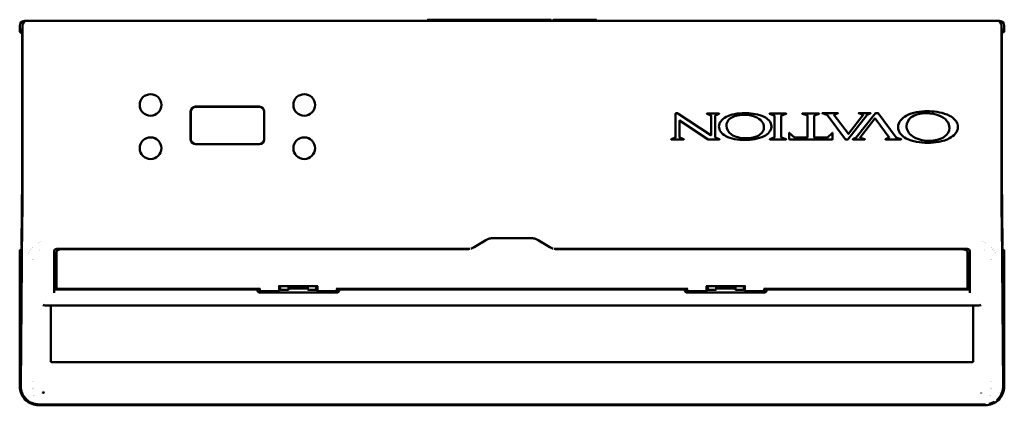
# Paper-space layout 'Sheet_1' of a CAD drawing. Header units: millimetres. Extents: x 0.8 to 58.3, y 0.8 to 58.3.
# Tile 16 of 128: x 21.5 to 37.6, y 11 to 17.3. Entities that reach past the tile are written whole.
import ezdxf

# ---------------------------------------------------------------- set-up
doc = ezdxf.new("R2010")
doc.units = ezdxf.units.MM
doc.layers.add('Visible (ISO)', color=7, linetype='Continuous', lineweight=50)

psp = doc.layouts.new('Sheet_1')

# ---------------------------------------------------------------- linework, layer by layer
at = {"layer": 'Visible (ISO)'}
for p, q in [((21.54924, 17.3147), (21.54923, 17.3147)), ((21.54924, 17.3147), (21.59282, 17.3147)), ((21.59282, 17.3147), (21.59315, 17.3147)), ((21.5958, 17.3147), (21.59315, 17.3147)), ((21.5958, 17.3147), (21.91073, 17.3147)), ((37.17153, 17.3147), (21.91073, 17.3147)), ((28.15845, 17.33044), (28.15845, 17.31863)), ((28.19821, 17.33438), (28.16239, 17.33438)), ((28.19428, 17.33044), (28.19428, 17.31863)), ((28.45333, 17.33438), (28.19821, 17.33438)), ((28.45885, 17.33438), (28.45333, 17.33438)), ((28.45727, 17.31863), (28.45727, 17.33044)), ((28.53168, 17.33438), (28.45885, 17.33438)), ((28.52774, 17.33044), (28.52774, 17.31863)), ((28.52853, 17.33044), (28.52853, 17.31863)), ((28.53247, 17.33438), (28.53168, 17.33438)), ((28.749, 17.33438), (28.53247, 17.33438)), ((28.82223, 17.33438), (28.749, 17.33438)), ((28.84772, 17.33438), (28.82223, 17.33438)), ((28.82617, 17.31863), (28.82617, 17.33044)), ((28.84378, 17.31863), (28.84378, 17.33044)), ((30.17394, 17.33438), (28.84772, 17.33438)), ((30.17814, 17.33438), (30.17394, 17.33438)), ((30.17788, 17.31863), (30.17788, 17.33044)), ((30.18207, 17.31863), (30.18207, 17.33044)), ((30.2155, 17.31863), (30.2155, 17.33044)), ((30.24703, 17.33438), (30.21944, 17.33438)), ((30.2431, 17.33044), (30.2431, 17.31863)), ((30.35058, 17.33438), (30.24703, 17.33438)), ((30.35845, 17.33438), (30.35058, 17.33438)), ((30.35451, 17.31863), (30.35451, 17.33044)), ((30.42735, 17.33438), (30.35845, 17.33438)), ((30.43522, 17.33438), (30.42735, 17.33438)), ((30.43128, 17.33044), (30.43128, 17.31863)), ((30.53719, 17.33438), (30.43522, 17.33438)), ((30.57184, 17.33438), (30.53719, 17.33438)), ((30.54113, 17.31863), (30.54113, 17.33044)), ((30.63207, 17.33438), (30.57184, 17.33438)), ((30.62814, 17.31863), (30.62814, 17.33044)), ((30.92144, 17.33438), (30.63207, 17.33438)), ((30.92538, 17.31863), (30.92538, 17.33044)), ((37.17153, 17.3147), (37.48646, 17.3147)), ((37.4891, 17.3147), (37.48646, 17.3147)), ((37.4891, 17.3147), (37.48943, 17.3147)), ((37.53301, 17.3147), (37.48943, 17.3147)), ((37.53301, 17.3147), (37.53303, 17.3147)), ((21.47049, 17.23596), (21.47049, 17.14744)), ((21.50187, 17.12173), (21.47093, 17.1372)), ((21.50877, 17.11828), (21.50187, 17.12173)), ((21.50215, 17.17493), (21.51408, 17.18985)), ((21.50215, 17.1436), (21.50215, 17.17493)), ((21.50215, 17.17493), (21.51441, 17.17493)), ((21.50215, 17.15131), (21.50215, 17.14592)), ((21.51441, 17.17147), (21.50517, 17.15992)), ((21.51441, 17.23596), (21.51441, 17.23596)), ((21.51441, 17.23596), (21.51441, 14.36277)), ((37.56785, 17.23596), (37.56785, 17.23596)), ((37.56785, 14.36277), (37.56785, 17.23596)), ((37.57709, 17.15992), (37.56785, 17.17147)), ((37.56818, 17.18985), (37.58038, 17.17459)), ((37.56818, 17.1662), (37.56818, 17.16619)), ((37.57347, 17.11827), (37.57347, 17.11827)), ((37.57348, 17.11828), (37.60089, 17.13198)), ((37.58011, 17.15131), (37.58011, 17.14592)), ((37.61177, 17.14958), (37.61177, 17.23596)), ((21.50921, 14.85439), (21.50921, 17.07804)), ((37.57305, 17.07804), (37.57305, 14.85439)), ((24.27293, 15.83094), (24.27293, 15.37326)), ((24.27538, 15.82848), (24.27538, 15.37572)), ((25.39989, 15.90967), (24.35166, 15.90967)), ((25.39743, 15.90722), (24.35412, 15.90722)), ((25.47617, 15.37572), (25.47617, 15.82848)), ((25.47862, 15.37326), (25.47862, 15.83094)), ((32.22355, 15.79651), (32.22355, 15.40825)), ((32.25741, 15.80044), (32.22749, 15.80044)), ((32.80171, 15.44396), (32.25957, 15.7998)), ((32.28339, 15.68947), (32.28733, 15.68218)), ((32.28733, 15.68218), (32.29127, 15.67489)), ((32.28733, 15.40729), (32.28733, 15.68218)), ((32.28733, 15.68218), (32.75846, 15.37353)), ((32.73827, 15.79191), (32.73719, 15.79192)), ((32.73719, 15.79192), (32.80533, 15.76457)), ((32.9339, 15.79572), (32.73792, 15.79572)), ((32.8078, 15.76091), (32.8078, 15.44725)), ((32.87158, 15.40816), (32.87158, 15.7597)), ((32.87384, 15.76326), (32.93474, 15.79197)), ((32.92511, 15.79178), (32.93303, 15.79533)), ((32.93379, 15.79195), (32.92511, 15.79178)), ((32.93298, 15.79531), (32.93298, 15.79531)), ((32.93298, 15.79194), (32.93298, 15.79194)), ((32.93303, 15.79533), (32.9339, 15.79572)), ((32.93474, 15.79197), (32.93379, 15.79195)), ((33.23589, 15.79525), (33.23589, 15.79543)), ((33.24585, 15.79662), (33.24585, 15.7968)), ((33.31672, 15.80302), (33.31672, 15.80304)), ((33.31672, 15.77539), (33.31672, 15.7754)), ((33.32668, 15.80346), (33.32668, 15.80346)), ((33.32668, 15.77569), (33.32668, 15.77569)), ((33.62959, 15.76056), (33.62959, 15.76062)), ((33.62959, 15.67524), (33.62959, 15.67529)), ((33.63405, 15.7589), (33.63405, 15.75885)), ((33.63405, 15.67008), (33.63405, 15.67001)), ((33.77756, 15.79178), (33.7651, 15.79189)), ((33.7651, 15.79189), (33.83979, 15.76632)), ((33.76573, 15.79572), (33.77756, 15.79178)), ((34.03596, 15.79572), (33.76573, 15.79572)), ((33.84245, 15.76259), (33.84245, 15.40523)), ((33.95544, 15.4054), (33.95544, 15.76267)), ((33.95816, 15.76642), (34.03657, 15.79188)), ((34.02352, 15.79178), (34.03596, 15.79572)), ((34.03657, 15.79188), (34.02352, 15.79178)), ((34.02932, 15.79362), (34.02932, 15.79362)), ((34.02932, 15.79183), (34.02932, 15.79183)), ((34.03275, 15.7947), (34.03275, 15.7947)), ((34.31359, 15.79178), (34.29997, 15.79187)), ((34.29997, 15.79187), (34.37946, 15.76731)), ((34.30055, 15.79572), (34.31359, 15.79178)), ((34.5738, 15.79572), (34.30055, 15.79572)), ((34.37814, 15.7636), (34.37946, 15.76731)), ((34.37946, 15.76731), (34.38077, 15.77102)), ((34.37946, 15.76731), (34.38368, 15.76561)), ((34.38615, 15.76196), (34.38615, 15.40556)), ((34.49599, 15.40556), (34.49599, 15.76196)), ((34.49846, 15.76561), (34.51239, 15.77121)), ((34.51103, 15.77491), (34.51239, 15.77121)), ((34.51239, 15.77121), (34.57442, 15.79188)), ((34.51239, 15.77121), (34.51375, 15.76752)), ((34.56166, 15.79178), (34.5738, 15.79572)), ((34.57442, 15.79188), (34.56166, 15.79178)), ((34.62828, 15.80015), (34.70244, 15.77603)), ((34.64131, 15.80005), (34.62828, 15.80015)), ((34.88469, 15.80399), (34.62889, 15.80399)), ((34.62889, 15.80399), (34.64131, 15.80005)), ((34.70244, 15.77603), (34.70115, 15.77232)), ((34.70374, 15.77975), (34.70244, 15.77603)), ((34.70244, 15.77603), (34.70768, 15.77408)), ((34.70946, 15.77275), (35.00779, 15.37367)), ((34.82414, 15.77166), (34.82881, 15.77201)), ((35.05725, 15.4632), (34.82414, 15.77166)), ((34.82495, 15.77466), (34.88546, 15.80021)), ((34.82881, 15.77201), (34.82495, 15.77466)), ((34.88373, 15.8036), (34.88469, 15.80399)), ((35.04913, 15.37363), (35.365, 15.77331)), ((35.30072, 15.77303), (35.06038, 15.46318)), ((35.5004, 15.80249), (35.18528, 15.40392)), ((35.22499, 15.80014), (35.29977, 15.77611)), ((35.23815, 15.80005), (35.22499, 15.80014)), ((35.22559, 15.80399), (35.23815, 15.80005)), ((35.42009, 15.80399), (35.22559, 15.80399)), ((35.2492, 15.40385), (35.48953, 15.7138)), ((35.29977, 15.77611), (35.29589, 15.77322)), ((35.29589, 15.77322), (35.30072, 15.77303)), ((35.3657, 15.77387), (35.42094, 15.80024)), ((35.4114, 15.80005), (35.41923, 15.8036)), ((35.41999, 15.80022), (35.4114, 15.80005)), ((35.41923, 15.8036), (35.42009, 15.80399)), ((35.42094, 15.80024), (35.41999, 15.80022)), ((35.48953, 15.7138), (35.49107, 15.70935)), ((35.49107, 15.70935), (35.49266, 15.71378)), ((35.49266, 15.71378), (35.72594, 15.40522)), ((35.53977, 15.80399), (35.50349, 15.80399)), ((35.841, 15.40366), (35.54292, 15.80241)), ((36.11514, 15.75377), (36.11514, 15.75379)), ((36.12779, 15.76033), (36.12779, 15.76028)), ((32.22105, 15.40458), (32.14998, 15.37669)), ((32.14998, 15.37669), (32.15191, 15.37671)), ((32.1507, 15.37289), (32.35645, 15.37289)), ((32.15191, 15.37671), (32.1611, 15.37682)), ((32.35718, 15.37668), (32.28981, 15.40363)), ((32.76062, 15.37289), (32.94222, 15.37289)), ((32.94296, 15.37668), (32.87405, 15.40451)), ((32.94188, 15.37669), (32.94296, 15.37668)), ((33.23589, 15.40975), (33.23589, 15.40975)), ((33.23589, 15.37151), (33.23589, 15.37172)), ((33.24585, 15.37018), (33.24585, 15.37038)), ((33.31672, 15.39411), (33.31672, 15.39413)), ((33.31672, 15.3641), (33.31672, 15.36416)), ((33.32668, 15.39312), (33.32668, 15.39314)), ((33.32668, 15.36369), (33.32668, 15.36373)), ((33.62959, 15.40639), (33.62959, 15.40646)), ((33.63405, 15.4082), (33.63405, 15.40812)), ((33.71592, 15.45225), (33.71592, 15.45207)), ((33.72038, 15.45541), (33.72038, 15.45561)), ((33.83979, 15.4015), (33.76741, 15.37672)), ((33.76741, 15.37672), (33.77987, 15.37682)), ((33.77987, 15.37682), (33.76805, 15.37289)), ((33.76805, 15.37289), (34.03434, 15.37289)), ((34.03495, 15.37673), (33.95816, 15.40166)), ((34.0219, 15.37682), (34.03495, 15.37673)), ((34.03434, 15.37289), (34.0219, 15.37682)), ((34.02932, 15.37677), (34.02932, 15.37677)), ((34.03275, 15.37674), (34.03275, 15.37674)), ((34.03275, 15.37339), (34.03275, 15.37339)), ((34.08418, 15.47859), (34.08418, 15.37682)), ((34.08812, 15.47407), (34.08564, 15.47691)), ((34.17045, 15.40268), (34.08749, 15.48003)), ((34.08772, 15.47782), (34.08812, 15.47407)), ((34.08812, 15.37289), (34.79363, 15.37289)), ((34.38221, 15.40163), (34.17313, 15.40163)), ((34.709, 15.40163), (34.49993, 15.40163)), ((34.79425, 15.48002), (34.71169, 15.40269)), ((34.79363, 15.47404), (34.79402, 15.47779)), ((34.7961, 15.47689), (34.79363, 15.47404)), ((34.79757, 15.37682), (34.79757, 15.47858)), ((35.00936, 15.37289), (35.04758, 15.37289)), ((35.05885, 15.46763), (35.05725, 15.4632)), ((35.06038, 15.46318), (35.05885, 15.46763)), ((35.18389, 15.40281), (35.12904, 15.37663)), ((35.12904, 15.37663), (35.12998, 15.37665)), ((35.13075, 15.37328), (35.12989, 15.37289)), ((35.12989, 15.37289), (35.32437, 15.37289)), ((35.12998, 15.37665), (35.13858, 15.37682)), ((35.13858, 15.37682), (35.13075, 15.37328)), ((35.25403, 15.40365), (35.2492, 15.40385)), ((35.25015, 15.40077), (35.25403, 15.40365)), ((35.32498, 15.37673), (35.25015, 15.40077)), ((35.31181, 15.37682), (35.32498, 15.37673)), ((35.32437, 15.37289), (35.31181, 15.37682)), ((35.72513, 15.40222), (35.66465, 15.37667)), ((35.66465, 15.37667), (35.66569, 15.37668)), ((35.66638, 15.37328), (35.66541, 15.37289)), ((35.66541, 15.37289), (35.92122, 15.37289)), ((35.66569, 15.37668), (35.67513, 15.37682)), ((35.67513, 15.37682), (35.66638, 15.37328)), ((35.72594, 15.40522), (35.72127, 15.40486)), ((35.72127, 15.40486), (35.72513, 15.40222)), ((35.84762, 15.40084), (35.84189, 15.403)), ((35.84632, 15.39712), (35.84762, 15.40084)), ((35.84762, 15.40084), (35.84892, 15.40455)), ((35.92183, 15.37673), (35.84762, 15.40084)), ((35.90879, 15.37682), (35.92183, 15.37673)), ((35.92122, 15.37289), (35.90879, 15.37682)), ((24.35166, 15.29453), (25.39989, 15.29453)), ((24.35412, 15.29698), (25.39743, 15.29698)), ((21.49877, 13.63959), (21.50865, 14.75606)), ((37.57361, 14.75606), (37.58348, 13.63959)), ((21.51441, 14.36277), (21.51441, 14.36277)), ((37.56785, 14.36277), (37.56785, 14.36277)), ((21.51305, 14.03481), (21.48853, 11.33055)), ((37.59373, 11.33055), (37.5692, 14.03481)), ((29.10998, 13.72344), (28.92331, 13.60696)), ((29.83503, 13.75705), (29.24723, 13.75705)), ((30.15894, 13.60696), (29.97227, 13.72344)), ((21.49795, 13.5687), (21.48137, 13.56041)), ((21.49821, 13.59791), (21.49784, 13.55648)), ((21.49869, 13.6309), (21.49869, 13.6309)), ((21.50128, 13.62339), (21.50923, 13.61345)), ((21.67245, 13.60291), (21.67248, 13.60288)), ((21.77718, 13.68797), (21.77721, 13.68797)), ((21.79342, 13.68797), (21.79342, 13.68797)), ((21.81712, 13.70597), (21.81713, 13.70597)), ((22.07656, 13.57934), (28.82539, 13.57934)), ((28.78231, 13.5728), (22.15493, 13.5728)), ((28.82539, 13.57934), (28.83972, 13.57934)), ((28.83972, 13.57934), (28.84962, 13.57934)), ((28.85118, 13.57972), (28.85118, 13.57972)), ((30.23107, 13.57972), (30.23107, 13.57972)), ((30.23264, 13.57934), (30.24254, 13.57934)), ((30.24254, 13.57934), (30.25686, 13.57934)), ((30.25686, 13.57934), (37.00569, 13.57934)), ((36.92733, 13.5728), (30.29995, 13.5728)), ((37.24314, 13.70597), (37.24314, 13.70597)), ((37.26513, 13.70597), (37.26511, 13.70597)), ((37.28884, 13.68797), (37.28883, 13.68797)), ((37.30507, 13.68797), (37.30506, 13.68797)), ((37.4098, 13.60291), (37.40978, 13.60288)), ((37.57302, 13.61345), (37.58098, 13.62339)), ((37.58357, 13.6309), (37.58357, 13.6309)), ((37.58442, 13.55648), (37.58405, 13.59791)), ((37.60089, 13.56041), (37.58431, 13.5687)), ((21.47026, 11.33044), (21.47026, 13.53067)), ((21.61547, 13.52371), (21.61545, 13.52374)), ((21.61895, 13.50773), (21.61895, 13.50775)), ((21.62548, 13.51936), (21.6255, 13.51936)), ((21.6308, 13.54823), (21.63076, 13.54823)), ((21.64337, 13.54823), (21.64335, 13.54823)), ((22.03719, 12.85977), (22.03719, 13.53997)), ((22.07619, 13.50117), (22.07619, 13.52807)), ((22.07619, 13.50117), (22.07619, 12.93204)), ((37.00607, 13.50117), (37.00607, 13.52807)), ((37.00607, 12.93204), (37.00607, 13.50117)), ((37.04506, 13.53997), (37.04506, 12.85977)), ((37.05347, 13.54823), (37.05347, 13.54823)), ((37.43889, 13.54823), (37.4389, 13.54823)), ((37.45146, 13.54823), (37.45149, 13.54823)), ((37.45676, 13.51936), (37.45676, 13.51936)), ((37.46331, 13.50774), (37.46331, 13.50774)), ((37.4668, 13.52373), (37.46679, 13.52371)), ((37.61199, 11.33044), (37.61199, 13.53067)), ((22.08406, 12.92417), (25.40695, 12.92417)), ((25.36574, 12.91143), (25.36537, 12.92417)), ((25.40727, 12.92349), (25.40727, 12.90748)), ((25.71845, 12.96511), (26.35593, 12.96511)), ((25.72223, 12.90543), (25.72223, 12.96511)), ((25.72223, 12.93044), (25.74191, 12.93044)), ((25.74191, 12.9147), (25.74191, 12.96511)), ((25.87971, 12.96511), (25.87971, 12.9147)), ((25.87971, 12.93044), (26.19467, 12.93044)), ((26.19467, 12.9147), (26.19467, 12.96511)), ((26.33247, 12.96511), (26.33247, 12.9147)), ((26.33247, 12.93044), (26.35215, 12.93044)), ((26.35215, 12.96511), (26.35215, 12.90543)), ((26.66711, 12.90748), (26.66711, 12.92342)), ((32.41483, 12.92417), (26.66743, 12.92417)), ((26.70864, 12.91143), (26.70901, 12.92417)), ((32.37361, 12.91143), (32.37325, 12.92417)), ((32.41514, 12.92349), (32.41514, 12.90748)), ((32.72632, 12.96511), (33.3638, 12.96511)), ((32.7301, 12.90543), (32.7301, 12.96511)), ((32.74979, 12.93044), (32.7301, 12.93044)), ((32.74979, 12.9147), (32.74979, 12.96511)), ((32.88758, 12.96511), (32.88758, 12.9147)), ((33.20254, 12.93044), (32.88758, 12.93044)), ((33.20254, 12.9147), (33.20254, 12.96511)), ((33.34034, 12.96511), (33.34034, 12.9147)), ((33.36002, 12.93044), (33.34034, 12.93044)), ((33.36002, 12.96511), (33.36002, 12.90543)), ((36.9982, 12.92417), (33.67121, 12.92417)), ((33.67499, 12.90748), (33.67499, 12.92417)), ((33.71651, 12.91143), (33.71688, 12.92417)), ((22.05294, 12.91143), (25.36574, 12.91143)), ((25.36574, 12.91143), (25.36577, 12.90235)), ((26.66937, 12.86278), (25.40501, 12.86278)), ((25.40727, 12.90748), (25.40727, 12.90543)), ((25.40727, 12.89107), (25.40727, 12.90543)), ((25.71436, 12.8832), (25.41514, 12.8832)), ((25.72223, 12.90543), (25.72223, 12.89107)), ((25.87184, 12.90682), (25.74979, 12.90682)), ((26.32459, 12.90682), (26.20254, 12.90682)), ((26.35215, 12.89107), (26.35215, 12.90543)), ((26.65924, 12.8832), (26.36002, 12.8832)), ((26.66711, 12.90543), (26.66711, 12.90748)), ((26.66711, 12.90543), (26.66711, 12.89107)), ((26.70864, 12.91143), (26.70861, 12.90235)), ((26.70864, 12.91143), (32.37361, 12.91143)), ((32.37361, 12.91143), (32.37365, 12.90235)), ((33.67724, 12.86278), (32.41289, 12.86278)), ((32.41514, 12.90748), (32.41514, 12.90543)), ((32.41514, 12.89107), (32.41514, 12.90543)), ((32.72223, 12.8832), (32.42302, 12.8832)), ((32.7301, 12.90543), (32.7301, 12.89107)), ((32.87971, 12.90682), (32.75766, 12.90682)), ((33.33247, 12.90682), (33.21042, 12.90682)), ((33.36002, 12.89107), (33.36002, 12.90543)), ((33.66711, 12.8832), (33.3679, 12.8832)), ((33.67499, 12.90543), (33.67499, 12.90748)), ((33.67499, 12.90543), (33.67499, 12.89107)), ((33.71651, 12.91143), (33.71648, 12.90235)), ((33.71651, 12.91143), (37.02932, 12.91143)), ((21.88943, 12.64872), (37.19282, 12.64872)), ((21.98207, 12.64186), (21.98207, 11.73399)), ((37.10018, 12.64186), (37.10018, 11.73399)), ((37.08855, 11.72445), (21.9937, 11.72445)), ((21.78522, 11.03114), (37.29703, 11.03114)), ((21.78522, 11.01548), (23.31208, 11.01548)), ((23.35828, 11.01571), (23.35828, 11.01571)), ((23.35828, 11.01571), (35.72398, 11.01571)), ((35.72398, 11.01571), (35.72398, 11.01571)), ((35.77017, 11.01548), (37.29703, 11.01548))]:
    psp.add_line(p, q, dxfattribs=at)
for centre in [(23.61593, 15.93674), (26.13562, 15.93674), (23.61593, 15.22808), (26.13562, 15.22808)]:
    psp.add_circle(centre, 0.17765, dxfattribs=at)
for centre, radius, start, end in [((21.54923, 17.23596), 0.07874, 90, 180), ((28.15451, 17.31863), 0.00394, 270, 0), ((28.16239, 17.33044), 0.00394, 90, 180), ((28.19034, 17.31863), 0.00394, 270, 0), ((28.19821, 17.33044), 0.00394, 90, 180), ((28.45333, 17.33044), 0.00394, 0, 90), ((28.46121, 17.31863), 0.00394, 180, 270), ((28.5238, 17.31863), 0.00394, 270, 0), ((28.52459, 17.31863), 0.00394, 270, 0), ((28.53168, 17.33044), 0.00394, 90, 180), ((28.53247, 17.33044), 0.00394, 90, 180), ((28.82223, 17.33044), 0.00394, 0, 90), ((28.8301, 17.31863), 0.00394, 180, 270), ((28.83984, 17.31863), 0.00394, 270, 0), ((28.84772, 17.33044), 0.00394, 90, 180), ((30.17394, 17.33044), 0.00394, 0, 90), ((30.18182, 17.31863), 0.00394, 180, 270), ((30.17814, 17.33044), 0.00394, 0, 90), ((30.18601, 17.31863), 0.00394, 180, 270), ((30.23916, 17.31863), 0.00394, 270, 0), ((30.24703, 17.33044), 0.00394, 90, 180), ((30.35058, 17.33044), 0.00394, 0, 90), ((30.35845, 17.31863), 0.00394, 180, 270), ((30.42735, 17.31863), 0.00394, 270, 0), ((30.43522, 17.33044), 0.00394, 90, 180), ((30.53719, 17.33044), 0.00394, 0, 90), ((30.54506, 17.31863), 0.00394, 180, 270), ((30.6242, 17.31863), 0.00394, 270, 0), ((30.63207, 17.33044), 0.00394, 90, 180), ((30.92144, 17.33044), 0.00394, 0, 90), ((30.92932, 17.31863), 0.00394, 180, 270), ((37.53303, 17.23596), 0.07874, 0, 90), ((24.35412, 15.82848), 0.07874, 90, 180), ((25.39743, 15.82848), 0.07874, 0, 90), ((32.22749, 15.79651), 0.00394, 90, 180), ((32.25741, 15.79651), 0.00394, 56.72, 90), ((32.73792, 15.79375), 0.00197, 90, 248.126513), ((32.80387, 15.76091), 0.00394, 0, 68.126513), ((32.87552, 15.7597), 0.00394, 115.24, 180), ((32.9339, 15.79375), 0.00197, 295.24, 90), ((33.76573, 15.79375), 0.00197, 90, 251.1), ((33.83851, 15.76259), 0.00394, 0, 71.1), ((33.95938, 15.76267), 0.00394, 107.99, 180), ((34.03596, 15.79375), 0.00197, 287.99, 90), ((34.30055, 15.79375), 0.00197, 90, 252.83), ((34.38221, 15.76196), 0.00394, 0, 68.09), ((34.49993, 15.76196), 0.00394, 111.91, 180), ((34.5738, 15.79375), 0.00197, 288.43, 90), ((34.62889, 15.80202), 0.00197, 90, 251.99), ((34.70631, 15.77039), 0.00394, 36.78, 69.52), ((34.82571, 15.77284), 0.00197, 112.89, 217.08), ((34.88469, 15.80202), 0.00197, 292.89, 90), ((35.22559, 15.80202), 0.00197, 90, 252.18), ((35.29917, 15.77423), 0.00197, 322.2, 72.18), ((35.36655, 15.77209), 0.00197, 115.52, 141.68), ((35.42009, 15.80202), 0.00197, 295.52, 90), ((35.49109, 15.71259), 0.00197, 37.09, 142.21), ((35.50349, 15.80005), 0.00394, 90, 141.67), ((35.53977, 15.80005), 0.00394, 36.78, 90), ((32.88758, 15.34619), 0.17637, 67.592653, 67.647991), ((24.35412, 15.37572), 0.07874, 180, 270), ((25.39743, 15.37572), 0.07874, 270, 0), ((32.1507, 15.37485), 0.00197, 111.43, 270), ((32.21961, 15.40825), 0.00394, 291.43, 0), ((32.29127, 15.40729), 0.00394, 180, 248.2), ((32.35645, 15.37485), 0.00197, 270, 68.2), ((32.76062, 15.37682), 0.00394, 236.77, 270), ((32.80387, 15.44725), 0.00394, 236.72, 0), ((32.87552, 15.40816), 0.00394, 180, 248.01), ((32.94222, 15.37485), 0.00197, 270, 68.01), ((32.88758, 15.34619), 0.16142, 57.19132, 57.334532), ((32.88758, 15.34619), 0.16142, 39.02107, 39.199574), ((32.88758, 15.34619), 0.17637, 27.89644, 28.023281), ((33.76805, 15.37485), 0.00197, 108.90333, 270), ((33.83851, 15.40523), 0.00394, 288.90333, 0), ((33.95938, 15.4054), 0.00394, 180, 252.01), ((34.03434, 15.37485), 0.00197, 270, 72.01), ((34.08615, 15.47859), 0.00197, 47.002533, 180), ((34.08812, 15.37682), 0.00394, 180, 270), ((34.17313, 15.40556), 0.00394, 227.002533, 270), ((34.38221, 15.40556), 0.00394, 270, 0), ((34.49993, 15.40556), 0.00394, 180, 270), ((34.709, 15.40556), 0.00394, 270, 313.126507), ((34.79363, 15.37682), 0.00394, 270, 0), ((34.7956, 15.47858), 0.00197, 0, 133.126507), ((35.00936, 15.37485), 0.00197, 216.78, 270), ((35.04758, 15.37485), 0.00197, 270, 321.68), ((35.05883, 15.46439), 0.00197, 217.08, 322.2), ((35.12989, 15.37485), 0.00197, 115.51, 270), ((35.1822, 15.40636), 0.00394, 295.51, 321.67), ((35.25075, 15.40264), 0.00197, 142.21, 252.19), ((35.32437, 15.37485), 0.00197, 270, 72.19), ((35.66541, 15.37485), 0.00197, 112.9, 270), ((35.72437, 15.40403), 0.00197, 292.9, 37.09), ((35.84258, 15.40484), 0.00197, 216.78, 249.36), ((35.92122, 15.37485), 0.00197, 270, 72), ((22.07656, 13.53997), 0.03937, 90, 180), ((37.00569, 13.53997), 0.03937, 0, 90), ((21.8191, 13.4958), 0.16666, 214.836412, 214.83891), ((21.8191, 13.4958), 0.15449, 212.486842, 212.488588), ((21.8191, 13.4958), 0.06299, 111.74456, 111.797888), ((37.26316, 13.4958), 0.06299, 68.202851, 68.255795), ((37.26316, 13.4958), 0.15448, 327.511402, 327.513137), ((37.26316, 13.4958), 0.16666, 325.161083, 325.163573), ((22.08406, 12.93204), 0.00787, 180, 270), ((25.74979, 12.9147), 0.00787, 180, 270), ((25.87184, 12.9147), 0.00787, 270, 0), ((26.20254, 12.9147), 0.00787, 180, 270), ((26.32459, 12.9147), 0.00787, 270, 0), ((32.75766, 12.9147), 0.00787, 180, 270), ((32.87971, 12.9147), 0.00787, 270, 0), ((33.21042, 12.9147), 0.00787, 180, 270), ((33.33247, 12.9147), 0.00787, 270, 0), ((36.9982, 12.93204), 0.00787, 270, 0), ((25.41514, 12.89107), 0.00787, 180, 270), ((25.71436, 12.89107), 0.00787, 270, 0), ((26.36002, 12.89107), 0.00787, 180, 270), ((26.65924, 12.89107), 0.00787, 270, 0), ((32.42302, 12.89107), 0.00787, 180, 270), ((32.72223, 12.89107), 0.00787, 270, 0), ((33.3679, 12.89107), 0.00787, 180, 270), ((33.66711, 12.89107), 0.00787, 270, 0), ((21.86395, 11.35013), 0.18128, 195.74222, 195.743553), ((21.86396, 11.35013), 0.18129, 161.982896, 162.044154), ((37.21829, 11.35013), 0.18129, 17.954649, 18.006727), ((37.21829, 11.35013), 0.18129, 344.256691, 344.257808), ((21.86394, 11.35012), 0.18126, 199.893424, 199.894166), ((21.78521, 11.33042), 0.16625, 241.801017, 241.801358), ((37.29701, 11.33048), 0.16632, 298.198642, 298.198983), ((37.2183, 11.35013), 0.18128, 340.105834, 340.106576)]:
    psp.add_arc(centre, radius, start, end, dxfattribs=at)
for centre, major_axis, ratio, start_param, end_param in [((21.59317, 17.23594), (0.06738, -0.04079), 0.99981291, 2.11530921, 3.68586981), ((37.4891, 17.23596), (0.07875, 0.00006), 0.99993182, 6.28244215, 7.85323831), ((21.47335, 17.16171), (0, -0.03937), 0.0783709, 5.11507413, 5.38466051), ((21.50187, 17.14373), (0, -0.02201), 0.01248888, 6.27693973, 7.84773606), ((21.51593, 17.15131), (-0.00861, -0.01076), 0.99975026, 4.71238898, 5.38723393), ((21.54152, 17.14592), (-0.03522, 0.01761), 0.99987816, 0.46359887, 1.04501989), ((21.52589, 17.18985), (-0.01181, 0), 0.01745506, 6.04629695, 6.26922267), ((37.55637, 17.18985), (-0.01181, 0), 0.01745506, 3.15555529, 3.37848101), ((37.5607, 17.17459), (0.01969, 0), 0.01745506, 0.01396263, 1.19898724), ((37.54073, 17.14592), (0.03522, 0.01761), 0.99987816, 5.23816542, 5.81958644), ((37.56633, 17.15131), (0.00861, -0.01076), 0.99975026, 0.89595138, 1.57079633), ((24.35168, 15.83091), (-0.05569, 0.05569), 0.99969546, 5.49793944, 7.06843118), ((25.39986, 15.83091), (0.05569, 0.05569), 0.99969546, 5.49793944, 7.06843118), ((24.35168, 15.37328), (-0.05569, -0.05569), 0.99969546, 5.49793944, 7.06843118), ((25.39986, 15.37328), (0.05569, -0.05569), 0.99969546, 5.49793944, 7.06843118), ((21.52486, 14.0347), (-0.01181, 0.00011), 0.54462329, 0, 0.01664856), ((37.55739, 14.0347), (0.01181, 0.00011), 0.54462329, 6.26653675, 6.28318531), ((21.50973, 13.59826), (0.00684, 0.00968), 0.9592879, 0.68144022, 2.1967576), ((21.5105, 13.63077), (-0.00923, -0.00737), 0.99975082, 6.28152148, 6.28456649), ((21.58586, 13.53313), (0.05569, 0.05569), 0.99969546, 6.08858081, 6.08902304), ((21.58586, 13.53313), (0.05569, 0.05569), 0.99969546, 5.94888755, 5.94903343), ((21.75135, 13.60274), (0.07873, 0), 0.01743072, 3.69603857, 3.69605711), ((37.33089, 13.60275), (-0.07874, 0), 0.0174491, 2.58704523, 2.58709906), ((37.4964, 13.53313), (-0.05569, 0.05569), 0.99969546, 0.33423427, 0.33430891), ((37.4964, 13.53313), (-0.05569, 0.05569), 0.99969546, 0.19415217, 0.19457102), ((37.57252, 13.59826), (0.00684, -0.00968), 0.9592879, 0.94483505, 2.46015243), ((37.57175, 13.63077), (0.00923, -0.00737), 0.99975082, 6.28180346, 6.28484858), ((21.47335, 13.53067), (0, -0.03937), 0.0783709, 4.40025466, 4.71238898), ((37.60891, 13.53067), (0, 0.03937), 0.0783709, 4.71238898, 5.0245233), ((22.05294, 12.9225), (0.01575, 0), 0.70340527, 3.14159265, 4.71238898), ((25.41514, 12.93204), (-0.01563, -0.00489), 0.39496731, 0.9010447, 1.44789099), ((25.41514, 12.93204), (-0.00705, -0.01032), 0.33870343, 5.88309703, 6.72034918), ((25.41514, 12.93204), (-0.00705, -0.01032), 0.33870343, 0.43716388, 1.11064005), ((25.71436, 12.97299), (0.00686, -0.00686), 0.56195453, 5.22436398, 5.7712103), ((26.36002, 12.97299), (-0.00686, -0.00686), 0.56195453, 0.511975, 1.05882132), ((26.65924, 12.93204), (0.01563, -0.00489), 0.39496731, 4.83529431, 5.38214019), ((26.65924, 12.93204), (-0.00705, 0.01032), 0.33870343, 2.0309526, 2.77585852), ((26.65924, 12.93204), (-0.00705, 0.01032), 0.33870343, 2.77585852, 3.52849567), ((32.42302, 12.93204), (-0.01563, -0.00489), 0.39496731, 0.9010447, 1.44789099), ((32.42302, 12.93204), (-0.00705, -0.01032), 0.33870343, 0.43714212, 1.11064005), ((32.72223, 12.97299), (0.00686, -0.00686), 0.56195453, 5.22436398, 5.7712103), ((33.3679, 12.97299), (-0.00686, -0.00686), 0.56195453, 0.511975, 1.05882132), ((33.66711, 12.93204), (0.00686, -0.00686), 0.56195453, 5.22436398, 5.7712103), ((37.02932, 12.9225), (0.01575, 0), 0.70340527, 4.71238898, 6.28318531), ((21.47951, 11.33045), (0, -0.05625), 0.16439902, 4.71242834, 4.78820732), ((37.60275, 11.33045), (0, -0.05625), 0.16439902, 1.49497799, 1.57075697), ((21.78522, 11.02473), (0.05625, 0), 0.16439899, 4.63657064, 4.71234962), ((23.35135, 11.01494), (0.06294, 0.00008), 0.01206463, 1.46047185, 2.24446603), ((35.72398, 11.01466), (-0.0748, 0), 0.01396354, 4.04676934, 4.71238898), ((37.29703, 11.02473), (-0.05625, 0), 0.16439899, 1.57083569, 1.64661467)]:
    psp.add_ellipse(centre, major_axis=major_axis, ratio=ratio, start_param=start_param, end_param=end_param, dxfattribs=at)
for points, knots in [([(30.21158, 17.3147), (30.21172, 17.3147), (30.21186, 17.3147), (30.21214, 17.31474), (30.21228, 17.31476), (30.21268, 17.31484), (30.21294, 17.31493), (30.21356, 17.31521), (30.21392, 17.31544), (30.21453, 17.316), (30.2148, 17.31634), (30.2152, 17.31706), (30.21535, 17.31746), (30.21549, 17.31812), (30.21551, 17.31838), (30.21551, 17.31863)], [0, 0, 0, 0, 0.001078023, 0.001078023, 0.0021436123, 0.0021436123, 0.004190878, 0.004190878, 0.0073551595, 0.0073551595, 0.0105211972, 0.0105211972, 0.0136844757, 0.0136844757, 0.0156479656, 0.0156479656, 0.0156479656, 0.0156479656]), ([(30.21551, 17.33044), (30.21551, 17.33086), (30.21557, 17.33127), (30.21583, 17.33206), (30.21603, 17.33245), (30.21654, 17.33314), (30.21687, 17.33345), (30.21757, 17.33393), (30.21796, 17.33411), (30.21853, 17.33428), (30.21871, 17.33431), (30.21907, 17.33437), (30.21926, 17.33438), (30.21944, 17.33438)], [0, 0, 0, 0, 0.0031326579, 0.0031326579, 0.0063593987, 0.0063593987, 0.0096817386, 0.0096817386, 0.0128397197, 0.0128397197, 0.0142258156, 0.0142258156, 0.0156399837, 0.0156399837, 0.0156399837, 0.0156399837]), ([(21.50921, 17.07804), (21.50921, 17.08033), (21.5092, 17.08263), (21.50918, 17.0873), (21.50917, 17.08969), (21.50913, 17.09519), (21.5091, 17.09821), (21.50901, 17.10518), (21.50896, 17.10891), (21.5088, 17.11726), (21.5087, 17.12144), (21.50846, 17.12954), (21.50826, 17.13334), (21.50822, 17.13389)], [0, 0, 0, 0, 0.017405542, 0.017405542, 0.03708179, 0.03708179, 0.065295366, 0.065295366, 0.107588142, 0.107588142, 0.171736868, 0.171736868, 0.262264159, 0.262264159, 0.262264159, 0.262264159]), ([(37.57404, 17.13386), (37.57403, 17.13371), (37.57398, 17.13291), (37.57385, 17.13039), (37.57376, 17.12821), (37.57359, 17.12286), (37.57351, 17.11981), (37.57337, 17.11295), (37.5733, 17.10918), (37.57319, 17.10152), (37.57315, 17.09775), (37.5731, 17.09134), (37.57308, 17.08893), (37.57306, 17.08374), (37.57305, 17.08088), (37.57305, 17.07804)], [0, 0, 0, 0, 0.031916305, 0.031916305, 0.086856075, 0.086856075, 0.137097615, 0.137097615, 0.183655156, 0.183655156, 0.220632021, 0.220632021, 0.240912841, 0.240912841, 0.262550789, 0.262550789, 0.262550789, 0.262550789]), ([(37.57417, 17.13511), (37.57417, 17.13511), (37.57413, 17.13481), (37.57407, 17.13417), (37.57405, 17.13396), (37.57403, 17.13373)], [0.1964324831, 0.1964324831, 0.1964324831, 0.1964324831, 0.2417453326, 0.2417453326, 0.2602580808, 0.2602580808, 0.2602580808, 0.2602580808]), ([(37.61126, 17.14521), (37.61097, 17.144), (37.61053, 17.14268), (37.60951, 17.14052), (37.60902, 17.13962), (37.60814, 17.13828), (37.60782, 17.13783), (37.60714, 17.13697), (37.60678, 17.13655), (37.60603, 17.13574), (37.60564, 17.13535), (37.60489, 17.13466), (37.60452, 17.13435), (37.60348, 17.13352), (37.60285, 17.1331), (37.6018, 17.13246), (37.60132, 17.13218), (37.60089, 17.13198)], [1.0567193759, 1.0567193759, 1.0567193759, 1.0567193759, 1.0715326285, 1.0715326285, 1.0798592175, 1.0798592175, 1.084022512, 1.084022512, 1.0881858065, 1.0881858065, 1.0926958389, 1.0926958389, 1.0972058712, 1.0972058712, 1.1062259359, 1.1062259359, 1.1152956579, 1.1152956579, 1.1152956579, 1.1152956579]), ([(36.38353, 15.83447), (36.3742, 15.8347), (36.36487, 15.8348), (36.29486, 15.83461), (36.17405, 15.82333), (36.05634, 15.788), (35.96841, 15.73946), (35.90396, 15.69084), (35.87022, 15.61434), (35.86981, 15.55401), (35.87746, 15.51409), (35.91893, 15.44486), (35.96765, 15.40866), (36.05635, 15.36162), (36.17421, 15.3277), (36.29521, 15.31704), (36.35583, 15.31698)], [0, 0, 0, 0, 0.0708368, 0.0708368, 0.53115326, 0.99146973, 0.99146973, 1.28895254, 1.58643535, 1.58643535, 1.73500604, 1.88357672, 2.18071809, 2.18071809, 2.64092118, 3.10112426, 3.10112426, 3.10112426, 3.10112426]), ([(36.35583, 15.31698), (36.41739, 15.31692), (36.54, 15.3278), (36.65974, 15.36289), (36.74987, 15.41061), (36.79971, 15.44688), (36.84382, 15.5161), (36.8526, 15.55673), (36.85251, 15.60282), (36.84114, 15.64322), (36.79419, 15.71028), (36.74798, 15.74312), (36.66183, 15.78771), (36.5525, 15.82084), (36.44002, 15.83306), (36.38353, 15.83447)], [0, 0, 0, 0, 0.4672759, 0.93455179, 0.93455179, 1.23736643, 1.38877374, 1.54018106, 1.54018106, 1.73009367, 1.84404124, 2.14790142, 2.14790142, 2.57675037, 3.00559931, 3.00559931, 3.00559931, 3.00559931]), ([(33.38591, 15.80379), (33.37721, 15.80402), (33.25293, 15.80559), (33.01585, 15.7599), (32.89397, 15.58276), (33.01332, 15.4055), (33.24517, 15.36342), (33.35977, 15.36304)], [-0.992445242, -0.992445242, -0.992445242, -0.992445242, -0.973898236, -0.728047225, -0.489229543, -0.252127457, -0.007554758, -0.007554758, -0.007554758, -0.007554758]), ([(33.37394, 15.391), (33.28546, 15.3911), (33.11616, 15.43379), (33.03045, 15.59119), (33.10427, 15.73961), (33.25684, 15.77696), (33.34682, 15.77574), (33.34898, 15.7757)], [-0.98928233, -0.98928233, -0.98928233, -0.98928233, -0.73040299, -0.488589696, -0.271411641, -0.01694847, -0.01071767, -0.01071767, -0.01071767, -0.01071767]), ([(33.34898, 15.7757), (33.40777, 15.77457), (33.53324, 15.7535), (33.6459, 15.67534), (33.68995, 15.5564), (33.62, 15.42858), (33.45836, 15.39089), (33.37394, 15.391)], [-0.98928233, -0.98928233, -0.98928233, -0.98928233, -0.819205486, -0.640365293, -0.478900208, -0.257707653, -0.01071767, -0.01071767, -0.01071767, -0.01071767]), ([(33.35977, 15.36304), (33.4137, 15.36286), (33.52121, 15.37166), (33.62635, 15.40152), (33.70506, 15.44256), (33.74818, 15.47328), (33.787, 15.53238), (33.79497, 15.5673), (33.79508, 15.62065), (33.76197, 15.68695), (33.70328, 15.72619), (33.6283, 15.76409), (33.53293, 15.79194), (33.43506, 15.80247), (33.38591, 15.80379)], [0, 0, 0, 0, 0.40918171, 0.81836341, 0.81836341, 1.07828836, 1.20825083, 1.3382133, 1.3382133, 1.5987976, 1.8593819, 1.8593819, 2.23241609, 2.60545029, 2.60545029, 2.60545029, 2.60545029]), ([(36.37276, 15.35005), (36.27105, 15.34996), (36.07856, 15.40106), (35.98051, 15.58413), (36.06434, 15.75883), (36.23901, 15.8026), (36.33955, 15.80159), (36.34095, 15.80157)], [-0.990431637, -0.990431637, -0.990431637, -0.990431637, -0.728846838, -0.484695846, -0.266615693, -0.013147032, -0.009568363, -0.009568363, -0.009568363, -0.009568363]), ([(36.34095, 15.80157), (36.40929, 15.80065), (36.55292, 15.77576), (36.68201, 15.68498), (36.73224, 15.54298), (36.65413, 15.39498), (36.46852, 15.35014), (36.37276, 15.35005)], [-0.990431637, -0.990431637, -0.990431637, -0.990431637, -0.815846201, -0.636303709, -0.477593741, -0.255844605, -0.009568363, -0.009568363, -0.009568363, -0.009568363]), ([(21.50865, 14.75606), (21.50878, 14.77079), (21.5089, 14.78597), (21.50906, 14.80996), (21.5091, 14.81833), (21.50918, 14.8358), (21.5092, 14.8451), (21.50921, 14.85439)], [0, 0, 0, 0, 0.13298162, 0.13298162, 0.201540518, 0.201540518, 0.272365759, 0.272365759, 0.272365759, 0.272365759]), ([(37.57305, 14.85439), (37.57305, 14.84808), (37.57306, 14.84177), (37.57311, 14.82722), (37.57315, 14.81902), (37.57329, 14.79525), (37.5734, 14.78016), (37.57355, 14.76236), (37.57358, 14.7592), (37.57361, 14.75606)], [0, 0, 0, 0, 0.048060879, 0.048060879, 0.113882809, 0.113882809, 0.244131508, 0.244131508, 0.272471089, 0.272471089, 0.272471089, 0.272471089]), ([(29.10998, 13.72344), (29.11682, 13.72771), (29.12431, 13.73162), (29.1404, 13.73868), (29.149, 13.74183), (29.16707, 13.74728), (29.17653, 13.74958), (29.19605, 13.75329), (29.20611, 13.7547), (29.22652, 13.75658), (29.23687, 13.75705), (29.24723, 13.75705)], [3.83633093, 3.83633093, 3.83633093, 3.83633093, 4.01154254, 4.01154254, 4.18675415, 4.18675415, 4.36196576, 4.36196576, 4.53717737, 4.53717737, 4.71238898, 4.71238898, 4.71238898, 4.71238898]), ([(29.83503, 13.75705), (29.84538, 13.75705), (29.85574, 13.75658), (29.87615, 13.7547), (29.8862, 13.75329), (29.90572, 13.74958), (29.91519, 13.74728), (29.93325, 13.74183), (29.94185, 13.73868), (29.95794, 13.73162), (29.96544, 13.72771), (29.97227, 13.72344)], [4.71238898, 4.71238898, 4.71238898, 4.71238898, 4.887600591, 4.887600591, 5.062812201, 5.062812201, 5.238023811, 5.238023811, 5.413235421, 5.413235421, 5.588447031, 5.588447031, 5.588447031, 5.588447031]), ([(21.47041, 13.54276), (21.47046, 13.54501), (21.47086, 13.54787), (21.47275, 13.55187), (21.47323, 13.55276), (21.47412, 13.5541), (21.47444, 13.55455), (21.47512, 13.55542), (21.47548, 13.55584), (21.47622, 13.55665), (21.47661, 13.55703), (21.47737, 13.55773), (21.47773, 13.55803), (21.47878, 13.55886), (21.4794, 13.55928), (21.48045, 13.55993), (21.48094, 13.5602), (21.48137, 13.56041)], [1.0370819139, 1.0370819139, 1.0370819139, 1.0370819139, 1.0715326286, 1.0715326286, 1.0798592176, 1.0798592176, 1.0840225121, 1.0840225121, 1.0881858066, 1.0881858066, 1.0926958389, 1.0926958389, 1.0972058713, 1.0972058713, 1.106225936, 1.106225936, 1.115295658, 1.115295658, 1.115295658, 1.115295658]), ([(21.50126, 13.62342), (21.50047, 13.62441), (21.49983, 13.62555), (21.49897, 13.62793), (21.49873, 13.62919), (21.49869, 13.6306), (21.49869, 13.63075), (21.49869, 13.6309)], [0, 0, 0, 0, 0.0097317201, 0.0097317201, 0.0193075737, 0.0193075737, 0.0204585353, 0.0204585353, 0.0204585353, 0.0204585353]), ([(22.07619, 13.52807), (22.07619, 13.5325), (22.0773, 13.5369), (22.08158, 13.54542), (22.08493, 13.54947), (22.09358, 13.55694), (22.09906, 13.56029), (22.1114, 13.56587), (22.11828, 13.56809), (22.13289, 13.5713), (22.14062, 13.5723), (22.1506, 13.57275), (22.15276, 13.5728), (22.15493, 13.5728)], [3.14159265, 3.14159265, 3.14159265, 3.14159265, 3.3969725, 3.3969725, 3.68331783, 3.68331783, 3.9974771, 3.9974771, 4.31163636, 4.31163636, 4.62579563, 4.62579563, 4.71238898, 4.71238898, 4.71238898, 4.71238898]), ([(28.78231, 13.5728), (28.7931, 13.5728), (28.8039, 13.57329), (28.82515, 13.57525), (28.8356, 13.57671), (28.84692, 13.57886), (28.84812, 13.5791), (28.84932, 13.57934)], [4.71238898, 4.71238898, 4.71238898, 4.71238898, 4.887600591, 4.887600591, 5.062812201, 5.062812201, 5.083773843, 5.083773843, 5.083773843, 5.083773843]), ([(28.86585, 13.58319), (28.8689, 13.58399), (28.8719, 13.58484), (28.88412, 13.58852), (28.89289, 13.59173), (28.90913, 13.59886), (28.9166, 13.60278), (28.92331, 13.60696)], [5.18222956, 5.18222956, 5.18222956, 5.18222956, 5.238023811, 5.238023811, 5.413235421, 5.413235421, 5.588447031, 5.588447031, 5.588447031, 5.588447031]), ([(30.15894, 13.60696), (30.16565, 13.60278), (30.17313, 13.59886), (30.18937, 13.59173), (30.19813, 13.58852), (30.21035, 13.58484), (30.21335, 13.58399), (30.2164, 13.58319)], [3.83633093, 3.83633093, 3.83633093, 3.83633093, 4.01154254, 4.01154254, 4.18675415, 4.18675415, 4.24253825, 4.24253825, 4.24253825, 4.24253825]), ([(30.23293, 13.57934), (30.23413, 13.5791), (30.23533, 13.57886), (30.24665, 13.57671), (30.2571, 13.57525), (30.27835, 13.57329), (30.28915, 13.5728), (30.29995, 13.5728)], [4.341004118, 4.341004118, 4.341004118, 4.341004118, 4.36196576, 4.36196576, 4.53717737, 4.53717737, 4.71238898, 4.71238898, 4.71238898, 4.71238898]), ([(36.92733, 13.5728), (36.93518, 13.5728), (36.94303, 13.57215), (36.95805, 13.56962), (36.96523, 13.56772), (36.97831, 13.56278), (36.98421, 13.55974), (36.99427, 13.55254), (36.99844, 13.54837), (37.00422, 13.53913), (37.0059, 13.53406), (37.00607, 13.52862), (37.00607, 13.52835), (37.00607, 13.52807)], [4.71238898, 4.71238898, 4.71238898, 4.71238898, 5.02654825, 5.02654825, 5.34070751, 5.34070751, 5.65486678, 5.65486678, 5.96902604, 5.96902604, 6.26741616, 6.26741616, 6.28318531, 6.28318531, 6.28318531, 6.28318531]), ([(37.58357, 13.6309), (37.58358, 13.62963), (37.58338, 13.62833), (37.5826, 13.62593), (37.58201, 13.62478), (37.58118, 13.62365), (37.58109, 13.62353), (37.581, 13.62342)], [0, 0, 0, 0, 0.0097275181, 0.0097275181, 0.0193260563, 0.0193260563, 0.0204583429, 0.0204583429, 0.0204583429, 0.0204583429]), ([(37.60089, 13.56041), (37.60132, 13.5602), (37.6018, 13.55993), (37.60285, 13.55928), (37.60348, 13.55886), (37.60452, 13.55803), (37.60489, 13.55773), (37.60564, 13.55703), (37.60603, 13.55665), (37.60678, 13.55584), (37.60714, 13.55542), (37.60782, 13.55455), (37.60814, 13.5541), (37.60902, 13.55276), (37.60951, 13.55187), (37.61139, 13.54787), (37.6118, 13.54501), (37.61184, 13.54276)], [0.8219222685, 0.8219222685, 0.8219222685, 0.8219222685, 0.8309919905, 0.8309919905, 0.8400120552, 0.8400120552, 0.8445220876, 0.8445220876, 0.8490321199, 0.8490321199, 0.8531954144, 0.8531954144, 0.8573587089, 0.8573587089, 0.8656852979, 0.8656852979, 0.9001360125, 0.9001360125, 0.9001360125, 0.9001360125]), ([(25.40731, 12.9234), (25.40731, 12.9234), (25.40731, 12.9234), (25.40731, 12.9234), (25.40728, 12.92348), (25.4071, 12.92376), (25.40686, 12.92399), (25.40661, 12.92413), (25.40658, 12.92415), (25.40654, 12.92417)], [0.0058416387, 0.0058416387, 0.0058416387, 0.0058416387, 0.0060329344, 0.0060329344, 0.0110594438, 0.0110594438, 0.0198556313, 0.0198556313, 0.0215059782, 0.0215059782, 0.0215059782, 0.0215059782]), ([(26.66788, 12.92417), (26.66774, 12.92409), (26.66758, 12.92396), (26.66728, 12.92367), (26.66716, 12.9235), (26.66706, 12.92334), (26.66705, 12.9233), (26.66705, 12.9233)], [0.0166224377, 0.0166224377, 0.0166224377, 0.0166224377, 0.0213423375, 0.0213423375, 0.0269455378, 0.0269455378, 0.0300663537, 0.0300663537, 0.0300663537, 0.0300663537]), ([(32.41519, 12.9234), (32.41519, 12.9234), (32.41519, 12.9234), (32.41519, 12.9234), (32.41515, 12.92348), (32.41497, 12.92376), (32.41473, 12.92399), (32.41449, 12.92413), (32.41445, 12.92415), (32.41442, 12.92417)], [0.0058417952, 0.0058417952, 0.0058417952, 0.0058417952, 0.0060351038, 0.0060351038, 0.0110619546, 0.0110619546, 0.019853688, 0.019853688, 0.0214920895, 0.0214920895, 0.0214920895, 0.0214920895]), ([(25.40501, 12.86278), (25.40241, 12.86278), (25.39982, 12.86304), (25.39457, 12.86409), (25.39193, 12.86492), (25.38476, 12.86804), (25.38057, 12.87093), (25.37353, 12.87813), (25.37075, 12.88237), (25.36681, 12.89187), (25.36579, 12.89708), (25.36577, 12.90235)], [-0.159402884, -0.159402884, -0.159402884, -0.159402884, -0.139571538, -0.139571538, -0.118477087, -0.118477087, -0.079693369, -0.079693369, -0.040881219, -0.040881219, -0.000001, -0.000001, -0.000001, -0.000001]), ([(26.70861, 12.90235), (26.70859, 12.89708), (26.70757, 12.89187), (26.70363, 12.88236), (26.70085, 12.87813), (26.69381, 12.87093), (26.68962, 12.86804), (26.68245, 12.86492), (26.67981, 12.86409), (26.67456, 12.86303), (26.67197, 12.86278), (26.66937, 12.86278)], [-0.15910787, -0.15910787, -0.15910787, -0.15910787, -0.118302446, -0.118302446, -0.079562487, -0.079562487, -0.040851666, -0.040851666, -0.019796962, -0.019796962, -0.000001, -0.000001, -0.000001, -0.000001]), ([(32.41289, 12.86278), (32.41029, 12.86278), (32.4077, 12.86304), (32.40245, 12.86409), (32.39981, 12.86492), (32.39264, 12.86804), (32.38844, 12.87093), (32.3814, 12.87813), (32.37862, 12.88237), (32.37469, 12.89187), (32.37366, 12.89708), (32.37365, 12.90235)], [-0.159402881, -0.159402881, -0.159402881, -0.159402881, -0.139571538, -0.139571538, -0.118477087, -0.118477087, -0.079693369, -0.079693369, -0.040881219, -0.040881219, -0.000001, -0.000001, -0.000001, -0.000001]), ([(33.71648, 12.90235), (33.71647, 12.89708), (33.71544, 12.89187), (33.7115, 12.88236), (33.70873, 12.87813), (33.70168, 12.87093), (33.69749, 12.86804), (33.69032, 12.86492), (33.68768, 12.86409), (33.68243, 12.86303), (33.67984, 12.86278), (33.67724, 12.86278)], [-0.15910787, -0.15910787, -0.15910787, -0.15910787, -0.118302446, -0.118302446, -0.079562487, -0.079562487, -0.040851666, -0.040851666, -0.019796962, -0.019796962, -0.000001, -0.000001, -0.000001, -0.000001]), ([(21.87732, 12.65105), (21.87174, 12.65355), (21.86442, 12.65741), (21.85735, 12.66142), (21.85731, 12.66144), (21.85728, 12.66146)], [-0.0765089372, -0.0765089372, -0.0765089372, -0.0765089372, 0, 0, 0.0003659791, 0.0003659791, 0.0003659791, 0.0003659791]), ([(21.85728, 12.66146), (21.8573, 12.66143), (21.85732, 12.66139), (21.86133, 12.6544), (21.86547, 12.64747), (21.86863, 12.64262)], [-0.0003659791, -0.0003659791, -0.0003659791, -0.0003659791, 0, 0, 0.0765089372, 0.0765089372, 0.0765089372, 0.0765089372]), ([(21.98207, 12.64186), (21.98207, 12.64247), (21.98216, 12.64308), (21.98253, 12.64424), (21.9828, 12.64478), (21.98353, 12.64579), (21.98413, 12.64646), (21.98602, 12.64761), (21.98703, 12.648), (21.98938, 12.64858), (21.99076, 12.64872), (21.99213, 12.64872)], [0, 0, 0, 0, 0.0056845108, 0.0056845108, 0.0111329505, 0.0111329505, 0.0166544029, 0.0166544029, 0.0214630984, 0.0214630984, 0.0274088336, 0.0274088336, 0.0274088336, 0.0274088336]), ([(37.09013, 12.64872), (37.09158, 12.64872), (37.09305, 12.64856), (37.09545, 12.64792), (37.09642, 12.64752), (37.09823, 12.64636), (37.09881, 12.6457), (37.09952, 12.64467), (37.09976, 12.64415), (37.1001, 12.64303), (37.10018, 12.64245), (37.10018, 12.64186)], [0.0000000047, 0.0000000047, 0.0000000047, 0.0000000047, 0.0110582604, 0.0110582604, 0.0193041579, 0.0193041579, 0.0286625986, 0.0286625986, 0.0371153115, 0.0371153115, 0.04593297, 0.04593297, 0.04593297, 0.04593297]), ([(37.22497, 12.66146), (37.22494, 12.66144), (37.22491, 12.66142), (37.21782, 12.6574), (37.21053, 12.65356), (37.20493, 12.65105)], [-0.07706059, -0.07706059, -0.07706059, -0.07706059, -0.0766946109, -0.0766946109, 0, 0, 0, 0]), ([(37.21362, 12.64262), (37.21679, 12.64748), (37.22092, 12.65439), (37.22494, 12.66139), (37.22496, 12.66143), (37.22497, 12.66146)], [0, 0, 0, 0, 0.0766946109, 0.0766946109, 0.07706059, 0.07706059, 0.07706059, 0.07706059]), ([(21.9937, 11.72445), (21.99289, 11.72445), (21.99208, 11.72453), (21.99049, 11.7248), (21.98972, 11.72501), (21.98767, 11.72575), (21.98647, 11.72641), (21.98445, 11.72806), (21.98365, 11.72905), (21.98275, 11.73073), (21.9825, 11.73136), (21.98216, 11.73266), (21.98207, 11.73332), (21.98207, 11.73399)], [0, 0, 0, 0, 0.0061980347, 0.0061980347, 0.0123635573, 0.0123635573, 0.023237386, 0.023237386, 0.0341142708, 0.0341142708, 0.0402763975, 0.0402763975, 0.046472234, 0.046472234, 0.046472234, 0.046472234]), ([(37.10018, 11.73399), (37.10018, 11.73332), (37.1001, 11.73266), (37.09976, 11.73136), (37.09951, 11.73073), (37.09861, 11.72905), (37.0978, 11.72806), (37.09578, 11.72641), (37.09458, 11.72575), (37.09254, 11.72501), (37.09176, 11.7248), (37.09018, 11.72453), (37.08936, 11.72445), (37.08855, 11.72445)], [0, 0, 0, 0, 0.0061969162, 0.0061969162, 0.0123601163, 0.0123601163, 0.0232387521, 0.0232387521, 0.0341143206, 0.0341143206, 0.0402807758, 0.0402807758, 0.0464797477, 0.0464797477, 0.0464797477, 0.0464797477]), ([(21.47029, 11.32619), (21.47083, 11.28914), (21.47808, 11.25033), (21.5084, 11.17378), (21.53329, 11.13676), (21.59153, 11.07852), (21.62855, 11.05362), (21.70511, 11.02331), (21.74392, 11.01605), (21.78096, 11.01551)], [-4.25052428, -4.25052428, -4.25052428, -4.25052428, -3.97111786, -3.97111786, -3.65731559, -3.65731559, -3.34351332, -3.34351332, -3.0641069, -3.0641069, -3.0641069, -3.0641069]), ([(21.78522, 11.03114), (21.75818, 11.03114), (21.73082, 11.03496), (21.67943, 11.04936), (21.65482, 11.06009), (21.6088, 11.08767), (21.58728, 11.10522), (21.54838, 11.14661), (21.53146, 11.17141), (21.50419, 11.22711), (21.49482, 11.259), (21.48917, 11.30414), (21.48841, 11.31736), (21.48853, 11.33055)], [0, 0, 0, 0, 0.2060574, 0.2060574, 0.41238514, 0.41238514, 0.63535881, 0.63535881, 0.88780594, 0.88780594, 1.17694187, 1.17694187, 1.29543313, 1.29543313, 1.29543313, 1.29543313]), ([(37.30129, 11.01551), (37.33834, 11.01605), (37.37715, 11.02331), (37.4537, 11.05362), (37.49072, 11.07852), (37.54896, 11.13676), (37.57386, 11.17378), (37.60417, 11.25033), (37.61142, 11.28914), (37.61197, 11.32619)], [-4.25052428, -4.25052428, -4.25052428, -4.25052428, -3.97111786, -3.97111786, -3.65731559, -3.65731559, -3.34351332, -3.34351332, -3.0641069, -3.0641069, -3.0641069, -3.0641069]), ([(37.59373, 11.33055), (37.59407, 11.29275), (37.58706, 11.25436), (37.55915, 11.18394), (37.53826, 11.1507), (37.50591, 11.11699), (37.50044, 11.11171), (37.49473, 11.10661)], [0, 0, 0, 0, 0.339510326, 0.339510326, 0.667195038, 0.667195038, 0.729940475, 0.729940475, 0.729940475, 0.729940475]), ([(21.85264, 11.21948), (21.85213, 11.21861), (21.85163, 11.21775), (21.85111, 11.21684), (21.85108, 11.2168), (21.85105, 11.21675)], [0.07981666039, 0.07981666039, 0.07981666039, 0.07981666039, 0.08923659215, 0.08923659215, 0.08976592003, 0.08976592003, 0.08976592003, 0.08976592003]), ([(21.85105, 11.21675), (21.8511, 11.21678), (21.85115, 11.2168), (21.85206, 11.21731), (21.85293, 11.21781), (21.8538, 11.2183)], [-0.08976592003, -0.08976592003, -0.08976592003, -0.08976592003, -0.08923659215, -0.08923659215, -0.07990769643, -0.07990769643, -0.07990769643, -0.07990769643]), ([(37.23083, 11.21696), (37.2309, 11.21692), (37.23098, 11.21687), (37.23111, 11.2168), (37.23116, 11.21678), (37.2312, 11.21675)], [-0.00083787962, -0.00083787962, -0.00083787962, -0.00083787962, 0, 0, 0.00052932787, 0.00052932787, 0.00052932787, 0.00052932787]), ([(37.2312, 11.21675), (37.23118, 11.2168), (37.23115, 11.21684), (37.23108, 11.21697), (37.23103, 11.21704), (37.23099, 11.21712)], [-0.00052932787, -0.00052932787, -0.00052932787, -0.00052932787, 0, 0, 0.00083054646, 0.00083054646, 0.00083054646, 0.00083054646]), ([(37.45307, 11.07549), (37.44347, 11.06955), (37.43346, 11.06413), (37.40499, 11.05076), (37.38549, 11.04388), (37.36536, 11.03912)], [0.869913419, 0.869913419, 0.869913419, 0.869913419, 0.959814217, 0.959814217, 1.117837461, 1.117837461, 1.117837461, 1.117837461])]:
    psp.add_open_spline(points, degree=3, knots=knots, dxfattribs=at)
for points in [[(21.47051, 17.14629), (21.4705, 17.14667), (21.47049, 17.14705), (21.47049, 17.14744)], [(21.50824, 17.13352), (21.50817, 17.13443), (21.50808, 17.13512), (21.50808, 17.13512)], [(37.56819, 17.16618), (37.56817, 17.16619), (37.56818, 17.16619), (37.56818, 17.16619)], [(37.6116, 17.14702), (37.61152, 17.14646), (37.61141, 17.14586), (37.61126, 17.14521)], [(37.61177, 17.14958), (37.61177, 17.14873), (37.61171, 17.14787), (37.6116, 17.14702)], [(21.51441, 14.36277), (21.51441, 14.35098), (21.5144, 14.32858), (21.51436, 14.29899), (21.51432, 14.27214), (21.51425, 14.24399), (21.51415, 14.2145), (21.51403, 14.1833), (21.51387, 14.14995), (21.51367, 14.11416), (21.5134, 14.07583), (21.51318, 14.0486), (21.51305, 14.0347)], [(37.5692, 14.0347), (37.56911, 14.04498), (37.56894, 14.06492), (37.56874, 14.09238), (37.56857, 14.11781), (37.56842, 14.14362), (37.56828, 14.17181), (37.56815, 14.20238), (37.56803, 14.23611), (37.56793, 14.27359), (37.56787, 14.31536), (37.56785, 14.34645), (37.56785, 14.36277)], [(21.49869, 13.6309), (21.49872, 13.63372), (21.49874, 13.63662), (21.49877, 13.63959)], [(37.58348, 13.63959), (37.58351, 13.63662), (37.58354, 13.63372), (37.58357, 13.6309)], [(21.86414, 11.24051), (21.86121, 11.23467), (21.85689, 11.22686), (21.85264, 11.21948)], [(21.8538, 11.2183), (21.86124, 11.22255), (21.86881, 11.22719), (21.87393, 11.23089)], [(37.30196, 11.03119), (37.30032, 11.03116), (37.29868, 11.03114), (37.29703, 11.03114)]]:
    psp.add_open_spline(points, degree=3, dxfattribs=at)

doc.saveas('drawing.dxf')
